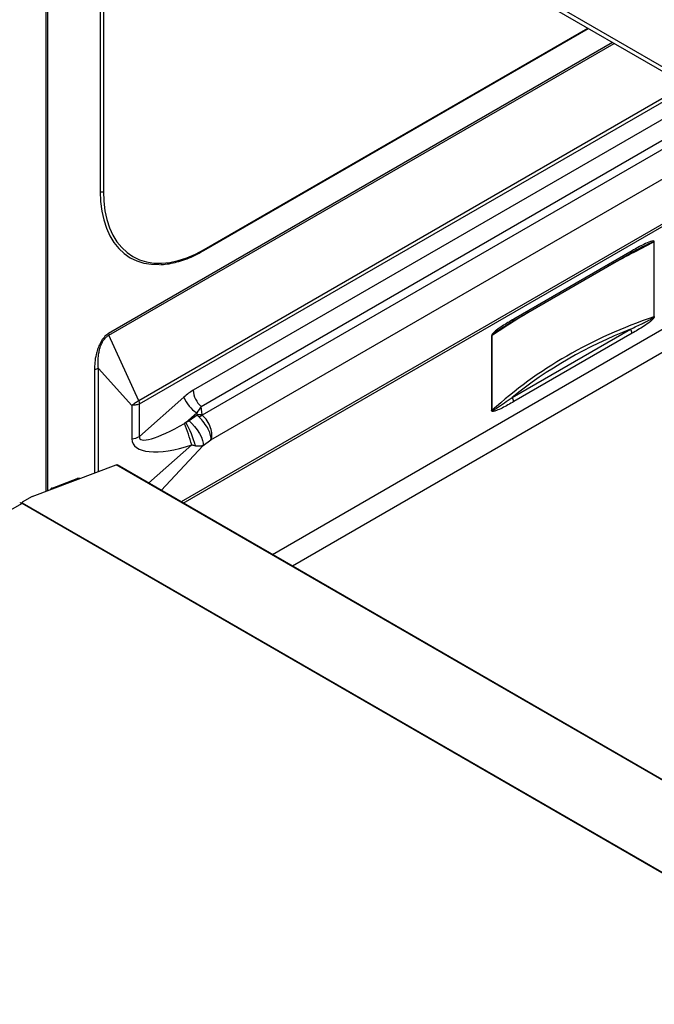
# Model space of a CAD drawing. Header units: millimetres. Extents: x 0 to 4200, y 0 to 2970.
# Tile 48 of 75: x 2960 to 3180, y 1812 to 2152. Entities that reach past the tile are written whole.
import ezdxf

# ---------------------------------------------------------------- set-up
doc = ezdxf.new("R2010")
doc.units = ezdxf.units.MM
doc.header["$LTSCALE"] = 10

msp = doc.modelspace()

# ---------------------------------------------------------------- linework, layer by layer
at = {"color": 7, "linetype": 'Continuous', "lineweight": 25}
for p, q in [((2950.249, 2268.326), (3309.388, 2061)), ((2950.65, 2269.676), (3309.789, 2062.349)), ((2969.423, 1989.307), (2969.423, 2257.257)), ((2970.039, 1989.537), (2970.039, 2256.902)), ((2988.091, 2241.851), (2988.091, 2092.832)), ((2989.222, 2241.851), (2989.222, 2092.832)), ((3024.012, 2072.742), (3156.53, 2149.243)), ((3023.846, 2072.376), (3156.764, 2149.108)), ((3165.122, 2144.282), (2991.01, 2043.77)), ((2991.073, 2043.146), (3165.694, 2143.952)), ((3190.429, 2129.673), (3001.391, 2020.544)), ((3001.723, 2019.416), (3191.572, 2129.013)), ((3196.729, 2126.036), (3020.242, 2024.153)), ((3022.982, 2018.593), (3202.915, 2122.465)), ((3205.765, 2120.82), (3023.363, 2015.522)), ((3026.322, 2007.008), (3214.618, 2115.709)), ((3228.057, 2107.951), (3016.045, 1985.559)), ((3016.761, 1985.146), (3228.772, 2107.538)), ((3259.605, 2089.739), (3047.593, 1967.347)), ((3266.486, 2085.766), (3054.475, 1963.375)), ((3179.355, 2075.332), (3179.355, 2049.485)), ((3130.658, 2047.999), (3171.544, 2071.602)), ((3171.876, 2072.334), (3130.99, 2048.731)), ((3174.318, 2073.132), (3174.646, 2073.307)), ((3130.424, 2021.672), (3171.31, 2045.275)), ((3171.876, 2043.817), (3130.99, 2020.214)), ((3001.391, 2020.544), (2991.073, 2043.146)), ((3123.328, 2042.973), (3123.328, 2017.126)), ((3123.485, 2017.232), (3123.485, 2043.078)), ((2986.108, 2031.171), (2986.108, 1995.542)), ((2987.453, 2031.619), (2999.033, 2018.933)), ((2987.453, 1996.044), (2987.453, 2031.619)), ((3001.391, 2020.544), (3001.723, 2019.416)), ((3017.041, 2021.812), (3001.723, 2008.229)), ((2999.033, 2018.933), (2999.033, 2007.332)), ((3001.723, 2008.229), (3001.723, 2019.416)), ((3023.283, 2015.675), (3022.982, 2018.593)), ((3017.674, 2012.97), (3021.492, 2016.356)), ((3021.573, 2015.572), (3018.779, 2013.567)), ((3021.492, 2016.356), (3021.573, 2015.572)), ((3017.674, 2012.97), (3017.18, 2012.672)), ((3023.69, 2005.12), (3026.322, 2007.008)), ((3019.718, 2005.294), (3004.804, 1992.049)), ((3009.158, 1989.535), (3023.69, 2005.12)), ((2964.552, 1987.487), (2993.609, 1998.344)), ((3277.723, 1834.329), (2993.609, 1998.344)), ((3277.819, 1834.441), (2993.911, 1998.337)), ((2971.513, 1990.388), (2980.176, 1993.625)), ((2971.513, 1990.388), (2971.829, 1990.206)), ((2964.552, 1987.487), (2961.115, 1985.49)), ((2961.076, 1985.092), (2699.616, 1834.154)), ((2960.729, 1985.229), (2961.098, 1985.367)), ((2961.061, 1985.101), (2961.115, 1985.49)), ((3260.792, 1812.069), (2961.076, 1985.092)), ((2961.115, 1985.49), (2961.273, 1985.185)), ((3260.893, 1812.218), (2961.273, 1985.185))]:
    msp.add_line(p, q, dxfattribs=at)
at = {"color": 7, "linetype": 'Continuous', "lineweight": 25, "flags": 128}
for points in [[(2988.091, 2092.832), (2988.226, 2089.352), (2988.628, 2086.053), (2989.296, 2082.961), (2990.223, 2080.1), (2991.404, 2077.49), (2992.828, 2075.153), (2994.485, 2073.106), (2996.363, 2071.364), (2998.446, 2069.941), (3000.72, 2068.848), (3003.167, 2068.092), (3005.769, 2067.68), (3008.505, 2067.615), (3008.591, 2067.619)], [(2989.222, 2092.832), (2989.355, 2089.407), (2989.751, 2086.161), (2990.408, 2083.119), (2991.321, 2080.303), (2992.482, 2077.736), (2993.883, 2075.436), (2995.514, 2073.422), (2997.362, 2071.708), (2999.412, 2070.308), (3001.65, 2069.232), (3004.058, 2068.488), (3006.617, 2068.083), (3009.309, 2068.019), (3012.113, 2068.296), (3015.008, 2068.913), (3017.971, 2069.865), (3020.98, 2071.145), (3024.012, 2072.742)], [(3018.779, 2013.567), (3019.731, 2012.722), (3020.693, 2011.673), (3021.603, 2010.486), (3022.405, 2009.235), (3023.049, 2007.999), (3023.494, 2006.855), (3023.712, 2005.875), (3023.69, 2005.12)], [(2993.609, 1998.344), (2993.815, 1998.371), (2993.911, 1998.337)]]:
    msp.add_lwpolyline(points, dxfattribs=at)
at = {"color": 7, "linetype": 'Continuous', "lineweight": 25}
for centre, radius, start, end in [((2988.657, 2093.924), 1.23, 242.60967, 297.39033), ((3178.701, 2076.879), 1.68, 292.91466, 299.87195), ((3023.612, 2072.703), 0.402, 305.70717, 5.61958), ((3171.118, 2072.236), 0.765, 303.93673, 7.37545), ((3130.233, 2048.632), 0.763, 303.45503, 7.42481), ((3178.701, 2051.033), 1.68, 292.91466, 299.87195), ((3169.423, 2043.704), 2.456, 2.63929, 39.77207), ((2994.356, 2043.787), 3.345, 180.30162, 191.05905), ((3122.66, 2044.136), 1.341, 299.84027, 307.92619), ((2987.995, 2027.751), 3.906, 97.97733, 118.88884), ((3028.066, 2024.553), 7.834, 182.93249, 229.54008), ((3026.827, 2025.25), 10.372, 199.35978, 239.04657), ((3128.536, 2020.101), 2.456, 2.63929, 39.77207), ((3122.66, 2018.289), 1.341, 299.84027, 307.92619), ((3022.852, 2008.623), 7.065, 86.50128, 100.43123), ((3027.033, 2008.732), 7.718, 118.39105, 127.67297), ((2960.295, 1988.979), 61.622, 15.35269, 22.61157), ((2987.136, 1995.38), 35.242, 15.86379, 29.9431), ((2997.949, 2015.068), 7.811, 277.97733, 298.88884), ((2980.689, 1991.951), 1.751, 77.36695, 107.03722), ((2972.244, 1988.668), 1.869, 113.02542, 142.44063), ((2960.608, 1984.438), 0.805, 54.38242, 114.30712), ((2961.738, 1983.955), 1.315, 110.72157, 120.21152)]:
    msp.add_arc(centre, radius, start, end, dxfattribs=at)
for centre, major_axis, ratio, start_param, end_param in [((3335.422, 2075.098), (262.421, 92.047), 0.2198652, 2.1285564, 2.2043279), ((3335.422, 2075.098), (262.421, 92.047), 0.2198652, 2.3541254, 2.4298969), ((3335.422, 1805.021), (222.198, -201.986), 0.6984378, 2.7712146, 3.0725551), ((3334.998, 1804.417), (220.85, -201.983), 0.6978748, 2.8136991, 3.0348433), ((3018.872, 2014.981), (8.065, 9.892), 0.4749876, 0.8959175, 1.2406402), ((3022.407, 2012.94), (3.764, 7.915), 0.2749438, 0.9139579, 1.2586806), ((3025.261, 2013.332), (4.837, -3.91), 0.127718, 3.9541819, 4.1645217), ((3022.509, 2011.357), (-3.462, 4.901), 0.3547501, 3.4300417, 5.2277308), ((3026.057, 2016.851), (2.754, 1.249), 0.2720127, 3.0508409, 3.2611807), ((3022.509, 2011.357), (-3.049, 5.168), 0.5585774, 3.4680376, 5.2657268), ((3018.731, 2018.134), (16.917, 10.697), 0.1936371, 2.9552859, 4.4994666), ((3020.284, 2014.788), (20.982, 8.835), 0.3812557, 2.9824046, 4.5265853)]:
    msp.add_ellipse(centre, major_axis=major_axis, ratio=ratio, start_param=start_param, end_param=end_param, dxfattribs=at)
for points, knots in [([(3179.538, 2075.422), (3179.534, 2075.465), (3179.525, 2075.554), (3179.421, 2075.683), (3178.995, 2075.774), (3177.784, 2075.412), (3175.338, 2074.303), (3173.225, 2073.101), (3171.876, 2072.334)], [0, 0, 0, 0, 0.0146629, 0.0305008, 0.0711052, 0.2051019, 0.4926339, 1, 1, 1, 1]), ([(3174.646, 2073.307), (3174.926, 2073.458), (3175.64, 2073.842), (3176.656, 2074.345), (3177.589, 2074.789), (3178.22, 2075.067), (3178.683, 2075.251), (3178.997, 2075.357), (3179.208, 2075.399), (3179.303, 2075.401), (3179.344, 2075.375), (3179.356, 2075.356), (3179.355, 2075.339), (3179.355, 2075.332)], [0, 0, 0, 0, 0.1771714, 0.4518317, 0.6368412, 0.7618344, 0.846497, 0.9275652, 0.958609, 0.9844151, 0.990068, 0.9958172, 1, 1, 1, 1]), ([(3008.87, 2067.568), (3009.002, 2067.568), (3009.985, 2067.565), (3011.904, 2067.84), (3014.612, 2068.408), (3017.386, 2069.288), (3020.195, 2070.443), (3022.356, 2071.528), (3023.573, 2072.22), (3023.846, 2072.376)], [0, 0, 0, 0, 0.02848789, 0.21130445, 0.39465093, 0.57839488, 0.76239789, 0.94654329, 1, 1, 1, 1]), ([(3171.544, 2071.594), (3172.076, 2071.904), (3173.114, 2072.509), (3174.143, 2073.048), (3174.644, 2073.311)], [0, 0, 0, 0, 0.5130575, 1, 1, 1, 1]), ([(3130.99, 2048.731), (3129.643, 2047.943), (3127.645, 2046.773), (3125.243, 2045.101), (3124.056, 2044.125), (3123.501, 2043.467), (3123.366, 2043.184), (3123.332, 2043.056), (3123.329, 2043), (3123.328, 2042.973)], [0, 0, 0, 0, 0.50723863, 0.75240624, 0.90876055, 0.96285796, 0.98250216, 0.99133865, 1, 1, 1, 1]), ([(3126.779, 2045.626), (3127.248, 2045.932), (3128.537, 2046.773), (3129.835, 2047.516), (3130.659, 2047.989)], [0, 0, 0, 0, 0.3644461, 1, 1, 1, 1]), ([(3171.31, 2045.275), (3172.699, 2045.925), (3174.521, 2046.777), (3176.656, 2047.82), (3177.589, 2048.296), (3178.22, 2048.637), (3178.683, 2048.907), (3178.997, 2049.107), (3179.208, 2049.273), (3179.303, 2049.363), (3179.344, 2049.43), (3179.356, 2049.461), (3179.355, 2049.478), (3179.355, 2049.485)], [0, 0, 0, 0, 0.5168289, 0.6781115, 0.7867504, 0.8601474, 0.9098619, 0.9574657, 0.9756949, 0.9908484, 0.9941679, 0.9975438, 1, 1, 1, 1]), ([(3179.538, 2049.576), (3179.534, 2049.528), (3179.525, 2049.429), (3179.421, 2049.18), (3178.995, 2048.597), (3177.784, 2047.561), (3175.338, 2045.845), (3173.225, 2044.607), (3171.876, 2043.817)], [0, 0, 0, 0, 0.0146629, 0.0305008, 0.0711052, 0.2051019, 0.4926339, 1, 1, 1, 1]), ([(3123.485, 2043.078), (3123.485, 2043.086), (3123.485, 2043.102), (3123.494, 2043.134), (3123.523, 2043.192), (3123.647, 2043.354), (3124.167, 2043.826), (3125.235, 2044.621), (3126.22, 2045.232), (3126.8, 2045.592)], [0, 0, 0, 0, 0.0054598, 0.0109036, 0.0196643, 0.0425293, 0.1324904, 0.4891664, 1, 1, 1, 1]), ([(2991.01, 2043.77), (2990.697, 2043.563), (2989.907, 2043.041), (2988.748, 2041.68), (2987.786, 2039.945), (2987.111, 2038.188), (2986.555, 2036.118), (2986.173, 2033.735), (2986.13, 2032.026), (2986.108, 2031.171)], [0, 0, 0, 0, 0.08674024, 0.21892849, 0.35004699, 0.47239308, 0.59510171, 0.79732554, 1, 1, 1, 1]), ([(2987.453, 2031.619), (2987.453, 2031.619), (2987.376, 2032.399), (2987.294, 2034.001), (2987.455, 2036.208), (2987.825, 2038.133), (2988.33, 2039.743), (2989.051, 2041.214), (2989.777, 2042.138), (2990.429, 2042.75), (2990.8, 2043.004), (2991.073, 2043.146), (2991.073, 2043.146)], [0, 0, 0, 0, 0.0000043, 0.2094112, 0.4183413, 0.5417528, 0.664731, 0.7921186, 0.8891636, 0.9178802, 0.9999957, 1, 1, 1, 1]), ([(3001.391, 2020.544), (3001.026, 2020.286), (3000.294, 2019.769), (2999.454, 2019.212), (2999.033, 2018.933)], [0, 0, 0, 0, 0.4995676, 1, 1, 1, 1]), ([(3130.99, 2020.214), (3129.643, 2019.448), (3127.645, 2018.31), (3125.243, 2017.209), (3124.056, 2016.815), (3123.501, 2016.832), (3123.366, 2016.959), (3123.332, 2017.048), (3123.329, 2017.1), (3123.328, 2017.126)], [0, 0, 0, 0, 0.5072386, 0.7524062, 0.9087605, 0.962858, 0.9825022, 0.9913387, 1, 1, 1, 1]), ([(3123.485, 2017.232), (3123.485, 2017.224), (3123.485, 2017.208), (3123.494, 2017.189), (3123.523, 2017.17), (3123.647, 2017.176), (3124.167, 2017.411), (3126.431, 2018.839), (3128.63, 2020.4), (3130.424, 2021.672)], [0, 0, 0, 0, 0.0026408, 0.0052738, 0.0095112, 0.0205706, 0.0640829, 0.2365997, 1, 1, 1, 1]), ([(3001.723, 2019.416), (3001.326, 2019.288), (3000.533, 2019.032), (2999.533, 2018.966), (2999.033, 2018.933)], [0, 0, 0, 0, 0.5004495, 1, 1, 1, 1]), ([(3018.779, 2013.567), (3018.688, 2013.506), (3018.419, 2013.325), (3018.042, 2013.132), (3017.756, 2013.006), (3017.674, 2012.97)], [0, 0, 0, 0, 0.2674474, 0.7900342, 1, 1, 1, 1]), ([(3019.718, 2005.294), (3019.718, 2005.294), (3020.169, 2005.17), (3020.603, 2005.092), (3021.036, 2005.013)], [0, 0, 0, 0, 0.0000382, 1, 1, 1, 1]), ([(3021.036, 2005.013), (3021.222, 2004.989), (3021.923, 2004.897), (3022.843, 2004.908), (3023.473, 2005.046), (3023.69, 2005.12), (3023.69, 2005.12)], [0, 0, 0, 0, 0.182355, 0.6903023, 0.9999843, 1, 1, 1, 1])]:
    msp.add_open_spline(points, degree=3, knots=knots, dxfattribs=at)

doc.saveas('drawing.dxf')
